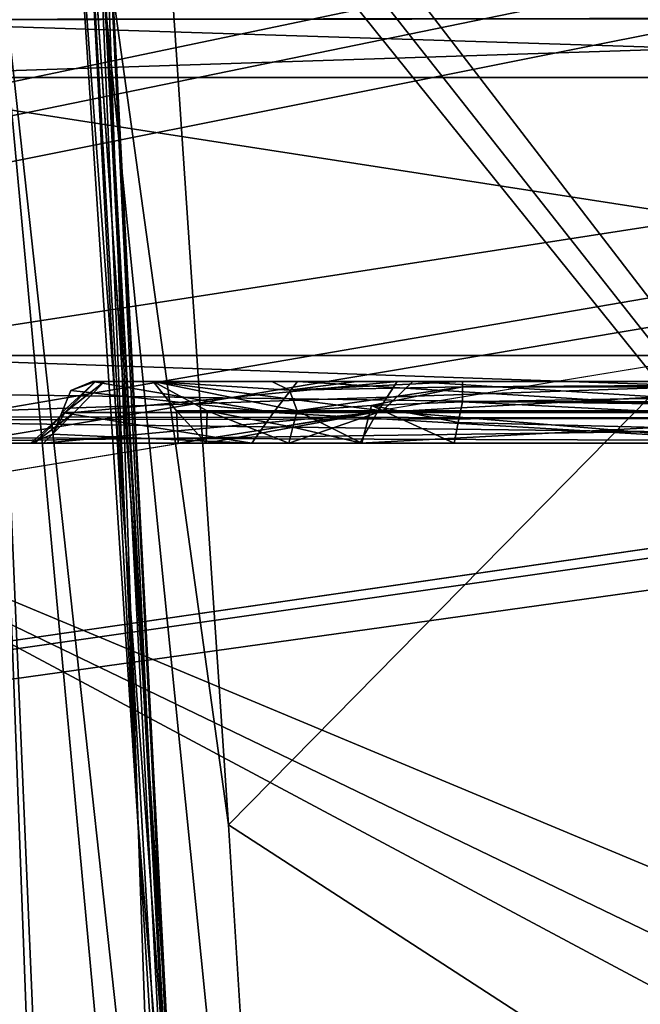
# Model space of a CAD drawing. Header units: inches. Extents: x -9.1 to 9.1, y -1.6 to 4.3.
# Tile 182 of 256: x -5.775 to -5.574, y -1.286 to -0.968. Entities that reach past the tile are written whole.
import ezdxf

# ---------------------------------------------------------------- set-up
doc = ezdxf.new("R2010")
doc.units = ezdxf.units.IN
doc.header["$LTSCALE"] = 81.481481
doc.header["$MEASUREMENT"] = 0
for name, color, linetype in [('126', 7, 'CONTINUOUS'), ('14103', 7, 'CONTINUOUS'), ('14104', 7, 'CONTINUOUS'), ('14105', 7, 'CONTINUOUS'), ('14106', 7, 'CONTINUOUS'), ('14107', 7, 'CONTINUOUS'), ('14108', 7, 'CONTINUOUS'), ('14109', 7, 'CONTINUOUS'), ('14110', 7, 'CONTINUOUS'), ('14113', 7, 'CONTINUOUS'), ('14114', 7, 'CONTINUOUS'), ('14115', 7, 'CONTINUOUS'), ('14116', 7, 'CONTINUOUS'), ('14131', 7, 'CONTINUOUS'), ('14132', 7, 'CONTINUOUS'), ('14133', 7, 'CONTINUOUS'), ('14134', 7, 'CONTINUOUS'), ('14135', 7, 'CONTINUOUS'), ('14136', 7, 'CONTINUOUS'), ('14137', 7, 'CONTINUOUS'), ('14138', 7, 'CONTINUOUS'), ('14141', 7, 'CONTINUOUS'), ('14142', 7, 'CONTINUOUS'), ('14143', 7, 'CONTINUOUS'), ('14144', 7, 'CONTINUOUS'), ('167', 7, 'CONTINUOUS'), ('173', 7, 'CONTINUOUS'), ('1751', 7, 'CONTINUOUS'), ('1752', 7, 'CONTINUOUS'), ('1770', 7, 'CONTINUOUS'), ('1773', 7, 'CONTINUOUS'), ('1783', 7, 'CONTINUOUS'), ('2535', 7, 'CONTINUOUS'), ('2536', 7, 'CONTINUOUS'), ('2545', 7, 'CONTINUOUS'), ('2548', 7, 'CONTINUOUS'), ('2556', 7, 'CONTINUOUS'), ('395', 7, 'CONTINUOUS'), ('5076', 7, 'CONTINUOUS'), ('5087', 7, 'CONTINUOUS'), ('78', 7, 'CONTINUOUS'), ('93', 7, 'CONTINUOUS')]:
    doc.layers.add(name, color=color, linetype=linetype)

msp = doc.modelspace()

# ---------------------------------------------------------------- linework, layer by layer
at = {"layer": '126', "linetype": 'Continuous'}
for points in [[(-5.13698, -1.42314, 4.05518), (-5.12031, -1.105, 4.05518), (-5.89919, -1.105, 4.05518), (-5.13698, -1.42314, 4.05518)], [(-5.1556, -1.46352, 4.05518), (-5.13698, -1.42314, 4.05518), (-5.89919, -1.105, 4.05518), (-5.1556, -1.46352, 4.05518)], [(-5.1969, -1.48, 4.05518), (-5.1556, -1.46352, 4.05518), (-5.89919, -1.105, 4.05518), (-5.1969, -1.48, 4.05518)], [(-5.83209, -1.48, 4.05518), (-5.1969, -1.48, 4.05518), (-5.89919, -1.105, 4.05518), (-5.83209, -1.48, 4.05518)]]:
    msp.add_3dface(points, dxfattribs=at)
at = {"layer": '14103', "linetype": 'Continuous'}
for points in [[(-5.7139, -1.09448, 1.73479), (-5.68478, -1.09448, 1.67452), (-5.73137, -1.085, 1.83503), (-5.7139, -1.09448, 1.73479)], [(-5.73137, -1.085, 1.83503), (-5.68478, -1.09448, 1.67452), (-5.68734, -1.08775, 1.67276), (-5.73137, -1.085, 1.83503)], [(-5.72391, -1.09448, 1.80097), (-5.7139, -1.09448, 1.73479), (-5.73137, -1.085, 1.83503), (-5.72391, -1.09448, 1.80097)], [(-5.65717, -1.09448, 1.96045), (-5.72391, -1.09448, 1.80097), (-5.73137, -1.085, 1.83503), (-5.65717, -1.09448, 1.96045)], [(-5.64738, -1.085, 1.98252), (-5.65717, -1.09448, 1.96045), (-5.73137, -1.085, 1.83503), (-5.64738, -1.085, 1.98252)], [(-5.69302, -1.085, 1.66888), (-5.73137, -1.085, 1.83503), (-5.68734, -1.08775, 1.67276), (-5.69302, -1.085, 1.66888)], [(-5.49674, -1.09448, 2.02486), (-5.65717, -1.09448, 1.96045), (-5.64738, -1.085, 1.98252), (-5.49674, -1.09448, 2.02486)], [(-5.48577, -1.085, 2.0344), (-5.49674, -1.09448, 2.02486), (-5.64738, -1.085, 1.98252), (-5.48577, -1.085, 2.0344)]]:
    msp.add_3dface(points, dxfattribs=at)
at = {"layer": '14104', "linetype": 'Continuous'}
for points in [[(-5.7139, -1.09448, 1.73479), (-5.72391, -1.09448, 1.80097), (-5.71421, -1.105, 1.73772), (-5.7139, -1.09448, 1.73479)], [(-5.72391, -1.09448, 1.80097), (-5.65717, -1.09448, 1.96045), (-5.72336, -1.105, 1.80097), (-5.72391, -1.09448, 1.80097)], [(-5.72391, -1.09448, 1.80097), (-5.72336, -1.105, 1.80097), (-5.71421, -1.105, 1.73772), (-5.72391, -1.09448, 1.80097)], [(-5.72336, -1.105, 1.80097), (-5.65717, -1.09448, 1.96045), (-5.71421, -1.105, 1.86423), (-5.72336, -1.105, 1.80097)], [(-5.68753, -1.105, 1.67964), (-5.7139, -1.09448, 1.73479), (-5.71421, -1.105, 1.73772), (-5.68753, -1.105, 1.67964)], [(-5.71421, -1.105, 1.86423), (-5.65717, -1.09448, 1.96045), (-5.68752, -1.105, 1.92231), (-5.71421, -1.105, 1.86423)], [(-5.68478, -1.09448, 1.67452), (-5.7139, -1.09448, 1.73479), (-5.68617, -1.09972, 1.67707), (-5.68478, -1.09448, 1.67452)], [(-5.68617, -1.09972, 1.67707), (-5.7139, -1.09448, 1.73479), (-5.68753, -1.105, 1.67964), (-5.68617, -1.09972, 1.67707)], [(-5.68752, -1.105, 1.92231), (-5.65717, -1.09448, 1.96045), (-5.53092, -1.105, 2.02214), (-5.68752, -1.105, 1.92231)], [(-5.65717, -1.09448, 1.96045), (-5.49674, -1.09448, 2.02486), (-5.53092, -1.105, 2.02214), (-5.65717, -1.09448, 1.96045)]]:
    msp.add_3dface(points, dxfattribs=at)
at = {"layer": '14105', "linetype": 'Continuous'}
for points in [[(-5.72336, -1.105, 1.80097), (-5.71421, -1.105, 1.86423), (-5.771, -1.105, 1.79903), (-5.72336, -1.105, 1.80097)], [(-5.76997, -1.105, 1.77539), (-5.72336, -1.105, 1.80097), (-5.771, -1.105, 1.79903), (-5.76997, -1.105, 1.77539)], [(-5.71421, -1.105, 1.86423), (-5.68752, -1.105, 1.92231), (-5.771, -1.105, 1.79903), (-5.71421, -1.105, 1.86423)], [(-5.771, -1.105, 1.79903), (-5.68752, -1.105, 1.92231), (-5.69946, -1.105, 1.98243), (-5.771, -1.105, 1.79903)], [(-5.76688, -1.105, 1.75194), (-5.72336, -1.105, 1.80097), (-5.76997, -1.105, 1.77539), (-5.76688, -1.105, 1.75194)], [(-5.71421, -1.105, 1.73772), (-5.72336, -1.105, 1.80097), (-5.76688, -1.105, 1.75194), (-5.71421, -1.105, 1.73772)], [(-5.66455, -1.105, 1.58375), (-5.71421, -1.105, 1.73772), (-5.76688, -1.105, 1.75194), (-5.66455, -1.105, 1.58375)], [(-5.68753, -1.105, 1.67964), (-5.71421, -1.105, 1.73772), (-5.66455, -1.105, 1.58375), (-5.68753, -1.105, 1.67964)], [(-5.68752, -1.105, 1.92231), (-5.53092, -1.105, 2.02214), (-5.69946, -1.105, 1.98243), (-5.68752, -1.105, 1.92231)], [(-5.69946, -1.105, 1.98243), (-5.53092, -1.105, 2.02214), (-5.52364, -1.105, 2.06892), (-5.69946, -1.105, 1.98243)], [(-5.68753, -1.105, 1.67964), (-5.66455, -1.105, 1.58375), (-5.66388, -1.105, 1.6574), (-5.68753, -1.105, 1.67964)], [(-5.47636, -1.105, 1.52913), (-5.30054, -1.105, 1.61563), (-5.66455, -1.105, 1.58375), (-5.47636, -1.105, 1.52913)], [(-5.66455, -1.105, 1.58375), (-5.30054, -1.105, 1.61563), (-5.36597, -1.105, 1.64948), (-5.66455, -1.105, 1.58375)], [(-5.66388, -1.105, 1.6574), (-5.66455, -1.105, 1.58375), (-5.63403, -1.105, 1.64948), (-5.66388, -1.105, 1.6574)], [(-5.63403, -1.105, 1.64948), (-5.66455, -1.105, 1.58375), (-5.36597, -1.105, 1.64948), (-5.63403, -1.105, 1.64948)]]:
    msp.add_3dface(points, dxfattribs=at)
at = {"layer": '14106', "linetype": 'Continuous'}
for points in [[(-5.76997, -1.105, 1.77539), (-5.771, -1.105, 1.79903), (-5.76001, -1.095, 1.77626), (-5.76997, -1.105, 1.77539)], [(-5.76001, -1.095, 1.77626), (-5.771, -1.105, 1.79903), (-5.76393, -1.10207, 1.79903), (-5.76001, -1.095, 1.77626)], [(-5.76688, -1.105, 1.75194), (-5.76997, -1.105, 1.77539), (-5.75703, -1.095, 1.75368), (-5.76688, -1.105, 1.75194)], [(-5.75703, -1.095, 1.75368), (-5.76997, -1.105, 1.77539), (-5.76001, -1.095, 1.77626), (-5.75703, -1.095, 1.75368)], [(-5.66455, -1.105, 1.58375), (-5.76688, -1.105, 1.75194), (-5.65887, -1.095, 1.59195), (-5.66455, -1.105, 1.58375)], [(-5.65887, -1.095, 1.59195), (-5.76688, -1.105, 1.75194), (-5.75703, -1.095, 1.75368), (-5.65887, -1.095, 1.59195)], [(-5.761, -1.095, 1.79903), (-5.76001, -1.095, 1.77626), (-5.76393, -1.10207, 1.79903), (-5.761, -1.095, 1.79903)], [(-5.47636, -1.105, 1.52913), (-5.66455, -1.105, 1.58375), (-5.47724, -1.095, 1.53902), (-5.47636, -1.105, 1.52913)], [(-5.47724, -1.095, 1.53902), (-5.66455, -1.105, 1.58375), (-5.65887, -1.095, 1.59195), (-5.47724, -1.095, 1.53902)]]:
    msp.add_3dface(points, dxfattribs=at)
at = {"layer": '14107', "linetype": 'Continuous'}
for points in [[(-5.69946, -1.105, 1.98243), (-5.761, -1.095, 1.79903), (-5.76393, -1.10207, 1.79903), (-5.69946, -1.105, 1.98243)], [(-5.761, -1.095, 1.79903), (-5.69946, -1.105, 1.98243), (-5.69243, -1.095, 1.97535), (-5.761, -1.095, 1.79903)], [(-5.69946, -1.105, 1.98243), (-5.52364, -1.105, 2.06892), (-5.69243, -1.095, 1.97535), (-5.69946, -1.105, 1.98243)], [(-5.69243, -1.095, 1.97535), (-5.52364, -1.105, 2.06892), (-5.52276, -1.095, 2.05903), (-5.69243, -1.095, 1.97535)], [(-5.771, -1.105, 1.79903), (-5.69946, -1.105, 1.98243), (-5.76393, -1.10207, 1.79903), (-5.771, -1.105, 1.79903)]]:
    msp.add_3dface(points, dxfattribs=at)
at = {"layer": '14108', "linetype": 'Continuous'}
for points in [[(-5.75807, -1.08793, 1.79903), (-5.69243, -1.095, 1.97535), (-5.751, -1.085, 1.79903), (-5.75807, -1.08793, 1.79903)], [(-5.751, -1.085, 1.79903), (-5.69243, -1.095, 1.97535), (-5.68473, -1.085, 1.9689), (-5.751, -1.085, 1.79903)], [(-5.69243, -1.095, 1.97535), (-5.52276, -1.095, 2.05903), (-5.68473, -1.085, 1.9689), (-5.69243, -1.095, 1.97535)], [(-5.68473, -1.085, 1.9689), (-5.52276, -1.095, 2.05903), (-5.52187, -1.085, 2.049), (-5.68473, -1.085, 1.9689)], [(-5.761, -1.095, 1.79903), (-5.69243, -1.095, 1.97535), (-5.75807, -1.08793, 1.79903), (-5.761, -1.095, 1.79903)]]:
    msp.add_3dface(points, dxfattribs=at)
at = {"layer": '14109', "linetype": 'Continuous'}
for points in [[(-5.76001, -1.095, 1.77626), (-5.761, -1.095, 1.79903), (-5.75004, -1.085, 1.77714), (-5.76001, -1.095, 1.77626)], [(-5.761, -1.095, 1.79903), (-5.75807, -1.08793, 1.79903), (-5.75004, -1.085, 1.77714), (-5.761, -1.095, 1.79903)], [(-5.75703, -1.095, 1.75368), (-5.76001, -1.095, 1.77626), (-5.74718, -1.085, 1.75541), (-5.75703, -1.095, 1.75368)], [(-5.74718, -1.085, 1.75541), (-5.76001, -1.095, 1.77626), (-5.75004, -1.085, 1.77714), (-5.74718, -1.085, 1.75541)], [(-5.75807, -1.08793, 1.79903), (-5.751, -1.085, 1.79903), (-5.75004, -1.085, 1.77714), (-5.75807, -1.08793, 1.79903)], [(-5.65887, -1.095, 1.59195), (-5.75703, -1.095, 1.75368), (-5.65242, -1.085, 1.59964), (-5.65887, -1.095, 1.59195)], [(-5.65242, -1.085, 1.59964), (-5.75703, -1.095, 1.75368), (-5.74718, -1.085, 1.75541), (-5.65242, -1.085, 1.59964)], [(-5.47724, -1.095, 1.53902), (-5.65887, -1.095, 1.59195), (-5.47813, -1.085, 1.54905), (-5.47724, -1.095, 1.53902)], [(-5.47813, -1.085, 1.54905), (-5.65887, -1.095, 1.59195), (-5.65242, -1.085, 1.59964), (-5.47813, -1.085, 1.54905)]]:
    msp.add_3dface(points, dxfattribs=at)
at = {"layer": '14110', "linetype": 'Continuous'}
for points in [[(-5.73137, -1.085, 1.83503), (-5.69302, -1.085, 1.66888), (-5.751, -1.085, 1.79903), (-5.73137, -1.085, 1.83503)], [(-5.73137, -1.085, 1.83503), (-5.751, -1.085, 1.79903), (-5.68473, -1.085, 1.9689), (-5.73137, -1.085, 1.83503)], [(-5.751, -1.085, 1.79903), (-5.69302, -1.085, 1.66888), (-5.75004, -1.085, 1.77714), (-5.751, -1.085, 1.79903)], [(-5.69302, -1.085, 1.66888), (-5.74718, -1.085, 1.75541), (-5.75004, -1.085, 1.77714), (-5.69302, -1.085, 1.66888)], [(-5.69302, -1.085, 1.66888), (-5.65242, -1.085, 1.59964), (-5.74718, -1.085, 1.75541), (-5.69302, -1.085, 1.66888)], [(-5.64738, -1.085, 1.98252), (-5.73137, -1.085, 1.83503), (-5.68473, -1.085, 1.9689), (-5.64738, -1.085, 1.98252)], [(-5.65242, -1.085, 1.59964), (-5.69302, -1.085, 1.66888), (-5.6655, -1.085, 1.64402), (-5.65242, -1.085, 1.59964)], [(-5.64738, -1.085, 1.98252), (-5.68473, -1.085, 1.9689), (-5.52187, -1.085, 2.049), (-5.64738, -1.085, 1.98252)], [(-5.63131, -1.085, 1.6352), (-5.65242, -1.085, 1.59964), (-5.6655, -1.085, 1.64402), (-5.63131, -1.085, 1.6352)], [(-5.31527, -1.085, 1.62915), (-5.47813, -1.085, 1.54905), (-5.65242, -1.085, 1.59964), (-5.31527, -1.085, 1.62915)], [(-5.31527, -1.085, 1.62915), (-5.65242, -1.085, 1.59964), (-5.63131, -1.085, 1.6352), (-5.31527, -1.085, 1.62915)], [(-5.48577, -1.085, 2.0344), (-5.64738, -1.085, 1.98252), (-5.52187, -1.085, 2.049), (-5.48577, -1.085, 2.0344)], [(-5.36869, -1.085, 1.6352), (-5.31527, -1.085, 1.62915), (-5.63131, -1.085, 1.6352), (-5.36869, -1.085, 1.6352)]]:
    msp.add_3dface(points, dxfattribs=at)
at = {"layer": '14113', "linetype": 'Continuous'}
for points in [[(-5.6327, -1.09828, 1.64703), (-5.36597, -1.105, 1.64948), (-5.63131, -1.09158, 1.64459), (-5.6327, -1.09828, 1.64703)], [(-5.36597, -1.105, 1.64948), (-5.36869, -1.09158, 1.64459), (-5.63131, -1.09158, 1.64459), (-5.36597, -1.105, 1.64948)], [(-5.63403, -1.105, 1.64948), (-5.36597, -1.105, 1.64948), (-5.6327, -1.09828, 1.64703), (-5.63403, -1.105, 1.64948)]]:
    msp.add_3dface(points, dxfattribs=at)
at = {"layer": '14114', "linetype": 'Continuous'}
for points in [[(-5.6327, -1.09828, 1.64703), (-5.63131, -1.09158, 1.64459), (-5.66078, -1.0928, 1.65253), (-5.6327, -1.09828, 1.64703)], [(-5.68478, -1.09448, 1.67452), (-5.68617, -1.09972, 1.67707), (-5.66388, -1.105, 1.6574), (-5.68478, -1.09448, 1.67452)], [(-5.68478, -1.09448, 1.67452), (-5.66388, -1.105, 1.6574), (-5.66078, -1.0928, 1.65253), (-5.68478, -1.09448, 1.67452)], [(-5.66388, -1.105, 1.6574), (-5.63403, -1.105, 1.64948), (-5.66078, -1.0928, 1.65253), (-5.66388, -1.105, 1.6574)], [(-5.63403, -1.105, 1.64948), (-5.6327, -1.09828, 1.64703), (-5.66078, -1.0928, 1.65253), (-5.63403, -1.105, 1.64948)], [(-5.68617, -1.09972, 1.67707), (-5.68753, -1.105, 1.67964), (-5.66388, -1.105, 1.6574), (-5.68617, -1.09972, 1.67707)]]:
    msp.add_3dface(points, dxfattribs=at)
at = {"layer": '14115', "linetype": 'Continuous'}
for points in [[(-5.69302, -1.085, 1.66888), (-5.68734, -1.08775, 1.67276), (-5.6655, -1.085, 1.64402), (-5.69302, -1.085, 1.66888)], [(-5.68734, -1.08775, 1.67276), (-5.63131, -1.085, 1.6352), (-5.6655, -1.085, 1.64402), (-5.68734, -1.08775, 1.67276)], [(-5.63131, -1.085, 1.6352), (-5.68734, -1.08775, 1.67276), (-5.63131, -1.08677, 1.64088), (-5.63131, -1.085, 1.6352)], [(-5.68734, -1.08775, 1.67276), (-5.68478, -1.09448, 1.67452), (-5.63131, -1.08677, 1.64088), (-5.68734, -1.08775, 1.67276)], [(-5.68478, -1.09448, 1.67452), (-5.66078, -1.0928, 1.65253), (-5.63131, -1.08677, 1.64088), (-5.68478, -1.09448, 1.67452)], [(-5.66078, -1.0928, 1.65253), (-5.63131, -1.09158, 1.64459), (-5.63131, -1.08677, 1.64088), (-5.66078, -1.0928, 1.65253)]]:
    msp.add_3dface(points, dxfattribs=at)
at = {"layer": '14116', "linetype": 'Continuous'}
for points in [[(-5.36869, -1.085, 1.6352), (-5.63131, -1.085, 1.6352), (-5.63131, -1.08677, 1.64088), (-5.36869, -1.085, 1.6352)], [(-5.36869, -1.08685, 1.641), (-5.36869, -1.085, 1.6352), (-5.63131, -1.08677, 1.64088), (-5.36869, -1.08685, 1.641)], [(-5.63131, -1.09158, 1.64459), (-5.36869, -1.08685, 1.641), (-5.63131, -1.08677, 1.64088), (-5.63131, -1.09158, 1.64459)], [(-5.36869, -1.09158, 1.64459), (-5.36869, -1.08685, 1.641), (-5.63131, -1.09158, 1.64459), (-5.36869, -1.09158, 1.64459)]]:
    msp.add_3dface(points, dxfattribs=at)
at = {"layer": '14131', "linetype": 'Continuous'}
for points in [[(-5.7139, -1.09448, -1.86521), (-5.68478, -1.09448, -1.92548), (-5.73137, -1.085, -1.76497), (-5.7139, -1.09448, -1.86521)], [(-5.73137, -1.085, -1.76497), (-5.68478, -1.09448, -1.92548), (-5.68734, -1.08775, -1.92724), (-5.73137, -1.085, -1.76497)], [(-5.72391, -1.09448, -1.79903), (-5.7139, -1.09448, -1.86521), (-5.73137, -1.085, -1.76497), (-5.72391, -1.09448, -1.79903)], [(-5.65717, -1.09448, -1.63955), (-5.72391, -1.09448, -1.79903), (-5.73137, -1.085, -1.76497), (-5.65717, -1.09448, -1.63955)], [(-5.64738, -1.085, -1.61748), (-5.65717, -1.09448, -1.63955), (-5.73137, -1.085, -1.76497), (-5.64738, -1.085, -1.61748)], [(-5.69302, -1.085, -1.93112), (-5.73137, -1.085, -1.76497), (-5.68734, -1.08775, -1.92724), (-5.69302, -1.085, -1.93112)], [(-5.49674, -1.09448, -1.57514), (-5.65717, -1.09448, -1.63955), (-5.64738, -1.085, -1.61748), (-5.49674, -1.09448, -1.57514)], [(-5.48577, -1.085, -1.5656), (-5.49674, -1.09448, -1.57514), (-5.64738, -1.085, -1.61748), (-5.48577, -1.085, -1.5656)]]:
    msp.add_3dface(points, dxfattribs=at)
at = {"layer": '14132', "linetype": 'Continuous'}
for points in [[(-5.7139, -1.09448, -1.86521), (-5.72391, -1.09448, -1.79903), (-5.71421, -1.105, -1.86228), (-5.7139, -1.09448, -1.86521)], [(-5.72391, -1.09448, -1.79903), (-5.65717, -1.09448, -1.63955), (-5.72336, -1.105, -1.79903), (-5.72391, -1.09448, -1.79903)], [(-5.72391, -1.09448, -1.79903), (-5.72336, -1.105, -1.79903), (-5.71421, -1.105, -1.86228), (-5.72391, -1.09448, -1.79903)], [(-5.72336, -1.105, -1.79903), (-5.65717, -1.09448, -1.63955), (-5.71421, -1.105, -1.73577), (-5.72336, -1.105, -1.79903)], [(-5.68753, -1.105, -1.92036), (-5.7139, -1.09448, -1.86521), (-5.71421, -1.105, -1.86228), (-5.68753, -1.105, -1.92036)], [(-5.71421, -1.105, -1.73577), (-5.65717, -1.09448, -1.63955), (-5.68752, -1.105, -1.67769), (-5.71421, -1.105, -1.73577)], [(-5.68478, -1.09448, -1.92548), (-5.7139, -1.09448, -1.86521), (-5.68617, -1.09972, -1.92293), (-5.68478, -1.09448, -1.92548)], [(-5.68617, -1.09972, -1.92293), (-5.7139, -1.09448, -1.86521), (-5.68753, -1.105, -1.92036), (-5.68617, -1.09972, -1.92293)], [(-5.68752, -1.105, -1.67769), (-5.65717, -1.09448, -1.63955), (-5.53092, -1.105, -1.57786), (-5.68752, -1.105, -1.67769)], [(-5.65717, -1.09448, -1.63955), (-5.49674, -1.09448, -1.57514), (-5.53092, -1.105, -1.57786), (-5.65717, -1.09448, -1.63955)]]:
    msp.add_3dface(points, dxfattribs=at)
at = {"layer": '14133', "linetype": 'Continuous'}
for points in [[(-5.72336, -1.105, -1.79903), (-5.71421, -1.105, -1.73577), (-5.771, -1.105, -1.79903), (-5.72336, -1.105, -1.79903)], [(-5.76997, -1.105, -1.82266), (-5.72336, -1.105, -1.79903), (-5.771, -1.105, -1.79903), (-5.76997, -1.105, -1.82266)], [(-5.71421, -1.105, -1.73577), (-5.68752, -1.105, -1.67769), (-5.771, -1.105, -1.79903), (-5.71421, -1.105, -1.73577)], [(-5.771, -1.105, -1.79903), (-5.68752, -1.105, -1.67769), (-5.69946, -1.105, -1.61563), (-5.771, -1.105, -1.79903)], [(-5.76688, -1.105, -1.84611), (-5.72336, -1.105, -1.79903), (-5.76997, -1.105, -1.82266), (-5.76688, -1.105, -1.84611)], [(-5.71421, -1.105, -1.86228), (-5.72336, -1.105, -1.79903), (-5.76688, -1.105, -1.84611), (-5.71421, -1.105, -1.86228)], [(-5.66455, -1.105, -2.0143), (-5.71421, -1.105, -1.86228), (-5.76688, -1.105, -1.84611), (-5.66455, -1.105, -2.0143)], [(-5.68753, -1.105, -1.92036), (-5.71421, -1.105, -1.86228), (-5.66455, -1.105, -2.0143), (-5.68753, -1.105, -1.92036)], [(-5.68752, -1.105, -1.67769), (-5.53092, -1.105, -1.57786), (-5.69946, -1.105, -1.61563), (-5.68752, -1.105, -1.67769)], [(-5.69946, -1.105, -1.61563), (-5.53092, -1.105, -1.57786), (-5.52364, -1.105, -1.52913), (-5.69946, -1.105, -1.61563)], [(-5.68753, -1.105, -1.92036), (-5.66455, -1.105, -2.0143), (-5.66388, -1.105, -1.9426), (-5.68753, -1.105, -1.92036)], [(-5.47636, -1.105, -2.06892), (-5.30054, -1.105, -1.98243), (-5.66455, -1.105, -2.0143), (-5.47636, -1.105, -2.06892)], [(-5.66455, -1.105, -2.0143), (-5.30054, -1.105, -1.98243), (-5.36597, -1.105, -1.95052), (-5.66455, -1.105, -2.0143)], [(-5.66388, -1.105, -1.9426), (-5.66455, -1.105, -2.0143), (-5.63403, -1.105, -1.95052), (-5.66388, -1.105, -1.9426)], [(-5.63403, -1.105, -1.95052), (-5.66455, -1.105, -2.0143), (-5.36597, -1.105, -1.95052), (-5.63403, -1.105, -1.95052)]]:
    msp.add_3dface(points, dxfattribs=at)
at = {"layer": '14134', "linetype": 'Continuous'}
for points in [[(-5.76997, -1.105, -1.82266), (-5.771, -1.105, -1.79903), (-5.76001, -1.095, -1.82179), (-5.76997, -1.105, -1.82266)], [(-5.76001, -1.095, -1.82179), (-5.771, -1.105, -1.79903), (-5.76393, -1.10207, -1.79903), (-5.76001, -1.095, -1.82179)], [(-5.76688, -1.105, -1.84611), (-5.76997, -1.105, -1.82266), (-5.75703, -1.095, -1.84438), (-5.76688, -1.105, -1.84611)], [(-5.75703, -1.095, -1.84438), (-5.76997, -1.105, -1.82266), (-5.76001, -1.095, -1.82179), (-5.75703, -1.095, -1.84438)], [(-5.66455, -1.105, -2.0143), (-5.76688, -1.105, -1.84611), (-5.65887, -1.095, -2.0061), (-5.66455, -1.105, -2.0143)], [(-5.65887, -1.095, -2.0061), (-5.76688, -1.105, -1.84611), (-5.75703, -1.095, -1.84438), (-5.65887, -1.095, -2.0061)], [(-5.761, -1.095, -1.79903), (-5.76001, -1.095, -1.82179), (-5.76393, -1.10207, -1.79903), (-5.761, -1.095, -1.79903)], [(-5.47636, -1.105, -2.06892), (-5.66455, -1.105, -2.0143), (-5.47724, -1.095, -2.05903), (-5.47636, -1.105, -2.06892)], [(-5.47724, -1.095, -2.05903), (-5.66455, -1.105, -2.0143), (-5.65887, -1.095, -2.0061), (-5.47724, -1.095, -2.05903)]]:
    msp.add_3dface(points, dxfattribs=at)
at = {"layer": '14135', "linetype": 'Continuous'}
for points in [[(-5.69946, -1.105, -1.61563), (-5.761, -1.095, -1.79903), (-5.76393, -1.10207, -1.79903), (-5.69946, -1.105, -1.61563)], [(-5.761, -1.095, -1.79903), (-5.69946, -1.105, -1.61563), (-5.69243, -1.095, -1.6227), (-5.761, -1.095, -1.79903)], [(-5.69946, -1.105, -1.61563), (-5.52364, -1.105, -1.52913), (-5.69243, -1.095, -1.6227), (-5.69946, -1.105, -1.61563)], [(-5.69243, -1.095, -1.6227), (-5.52364, -1.105, -1.52913), (-5.52276, -1.095, -1.53902), (-5.69243, -1.095, -1.6227)], [(-5.771, -1.105, -1.79903), (-5.69946, -1.105, -1.61563), (-5.76393, -1.10207, -1.79903), (-5.771, -1.105, -1.79903)]]:
    msp.add_3dface(points, dxfattribs=at)
at = {"layer": '14136', "linetype": 'Continuous'}
for points in [[(-5.75807, -1.08793, -1.79903), (-5.69243, -1.095, -1.6227), (-5.751, -1.085, -1.79903), (-5.75807, -1.08793, -1.79903)], [(-5.751, -1.085, -1.79903), (-5.69243, -1.095, -1.6227), (-5.68473, -1.085, -1.62915), (-5.751, -1.085, -1.79903)], [(-5.69243, -1.095, -1.6227), (-5.52276, -1.095, -1.53902), (-5.68473, -1.085, -1.62915), (-5.69243, -1.095, -1.6227)], [(-5.68473, -1.085, -1.62915), (-5.52276, -1.095, -1.53902), (-5.52187, -1.085, -1.54905), (-5.68473, -1.085, -1.62915)], [(-5.761, -1.095, -1.79903), (-5.69243, -1.095, -1.6227), (-5.75807, -1.08793, -1.79903), (-5.761, -1.095, -1.79903)]]:
    msp.add_3dface(points, dxfattribs=at)
at = {"layer": '14137', "linetype": 'Continuous'}
for points in [[(-5.76001, -1.095, -1.82179), (-5.761, -1.095, -1.79903), (-5.75004, -1.085, -1.82091), (-5.76001, -1.095, -1.82179)], [(-5.761, -1.095, -1.79903), (-5.75807, -1.08793, -1.79903), (-5.75004, -1.085, -1.82091), (-5.761, -1.095, -1.79903)], [(-5.75703, -1.095, -1.84438), (-5.76001, -1.095, -1.82179), (-5.74718, -1.085, -1.84264), (-5.75703, -1.095, -1.84438)], [(-5.74718, -1.085, -1.84264), (-5.76001, -1.095, -1.82179), (-5.75004, -1.085, -1.82091), (-5.74718, -1.085, -1.84264)], [(-5.75807, -1.08793, -1.79903), (-5.751, -1.085, -1.79903), (-5.75004, -1.085, -1.82091), (-5.75807, -1.08793, -1.79903)], [(-5.65887, -1.095, -2.0061), (-5.75703, -1.095, -1.84438), (-5.65242, -1.085, -1.99841), (-5.65887, -1.095, -2.0061)], [(-5.65242, -1.085, -1.99841), (-5.75703, -1.095, -1.84438), (-5.74718, -1.085, -1.84264), (-5.65242, -1.085, -1.99841)], [(-5.47724, -1.095, -2.05903), (-5.65887, -1.095, -2.0061), (-5.47813, -1.085, -2.049), (-5.47724, -1.095, -2.05903)], [(-5.47813, -1.085, -2.049), (-5.65887, -1.095, -2.0061), (-5.65242, -1.085, -1.99841), (-5.47813, -1.085, -2.049)]]:
    msp.add_3dface(points, dxfattribs=at)
at = {"layer": '14138', "linetype": 'Continuous'}
for points in [[(-5.73137, -1.085, -1.76497), (-5.69302, -1.085, -1.93112), (-5.751, -1.085, -1.79903), (-5.73137, -1.085, -1.76497)], [(-5.73137, -1.085, -1.76497), (-5.751, -1.085, -1.79903), (-5.68473, -1.085, -1.62915), (-5.73137, -1.085, -1.76497)], [(-5.751, -1.085, -1.79903), (-5.69302, -1.085, -1.93112), (-5.75004, -1.085, -1.82091), (-5.751, -1.085, -1.79903)], [(-5.69302, -1.085, -1.93112), (-5.74718, -1.085, -1.84264), (-5.75004, -1.085, -1.82091), (-5.69302, -1.085, -1.93112)], [(-5.69302, -1.085, -1.93112), (-5.65242, -1.085, -1.99841), (-5.74718, -1.085, -1.84264), (-5.69302, -1.085, -1.93112)], [(-5.64738, -1.085, -1.61748), (-5.73137, -1.085, -1.76497), (-5.68473, -1.085, -1.62915), (-5.64738, -1.085, -1.61748)], [(-5.65242, -1.085, -1.99841), (-5.69302, -1.085, -1.93112), (-5.6655, -1.085, -1.95598), (-5.65242, -1.085, -1.99841)], [(-5.64738, -1.085, -1.61748), (-5.68473, -1.085, -1.62915), (-5.52187, -1.085, -1.54905), (-5.64738, -1.085, -1.61748)], [(-5.63131, -1.085, -1.9648), (-5.65242, -1.085, -1.99841), (-5.6655, -1.085, -1.95598), (-5.63131, -1.085, -1.9648)], [(-5.31527, -1.085, -1.9689), (-5.47813, -1.085, -2.049), (-5.65242, -1.085, -1.99841), (-5.31527, -1.085, -1.9689)], [(-5.31527, -1.085, -1.9689), (-5.65242, -1.085, -1.99841), (-5.63131, -1.085, -1.9648), (-5.31527, -1.085, -1.9689)], [(-5.48577, -1.085, -1.5656), (-5.64738, -1.085, -1.61748), (-5.52187, -1.085, -1.54905), (-5.48577, -1.085, -1.5656)], [(-5.36869, -1.085, -1.9648), (-5.31527, -1.085, -1.9689), (-5.63131, -1.085, -1.9648), (-5.36869, -1.085, -1.9648)]]:
    msp.add_3dface(points, dxfattribs=at)
at = {"layer": '14141', "linetype": 'Continuous'}
for points in [[(-5.6327, -1.09828, -1.95297), (-5.36597, -1.105, -1.95052), (-5.63131, -1.09158, -1.95541), (-5.6327, -1.09828, -1.95297)], [(-5.36597, -1.105, -1.95052), (-5.36869, -1.09158, -1.95541), (-5.63131, -1.09158, -1.95541), (-5.36597, -1.105, -1.95052)], [(-5.63403, -1.105, -1.95052), (-5.36597, -1.105, -1.95052), (-5.6327, -1.09828, -1.95297), (-5.63403, -1.105, -1.95052)]]:
    msp.add_3dface(points, dxfattribs=at)
at = {"layer": '14142', "linetype": 'Continuous'}
for points in [[(-5.6327, -1.09828, -1.95297), (-5.63131, -1.09158, -1.95541), (-5.66078, -1.0928, -1.94747), (-5.6327, -1.09828, -1.95297)], [(-5.68478, -1.09448, -1.92548), (-5.68617, -1.09972, -1.92293), (-5.66388, -1.105, -1.9426), (-5.68478, -1.09448, -1.92548)], [(-5.68478, -1.09448, -1.92548), (-5.66388, -1.105, -1.9426), (-5.66078, -1.0928, -1.94747), (-5.68478, -1.09448, -1.92548)], [(-5.66388, -1.105, -1.9426), (-5.63403, -1.105, -1.95052), (-5.66078, -1.0928, -1.94747), (-5.66388, -1.105, -1.9426)], [(-5.63403, -1.105, -1.95052), (-5.6327, -1.09828, -1.95297), (-5.66078, -1.0928, -1.94747), (-5.63403, -1.105, -1.95052)], [(-5.68617, -1.09972, -1.92293), (-5.68753, -1.105, -1.92036), (-5.66388, -1.105, -1.9426), (-5.68617, -1.09972, -1.92293)]]:
    msp.add_3dface(points, dxfattribs=at)
at = {"layer": '14143', "linetype": 'Continuous'}
for points in [[(-5.69302, -1.085, -1.93112), (-5.68734, -1.08775, -1.92724), (-5.6655, -1.085, -1.95598), (-5.69302, -1.085, -1.93112)], [(-5.68734, -1.08775, -1.92724), (-5.63131, -1.085, -1.9648), (-5.6655, -1.085, -1.95598), (-5.68734, -1.08775, -1.92724)], [(-5.63131, -1.085, -1.9648), (-5.68734, -1.08775, -1.92724), (-5.63131, -1.08677, -1.95912), (-5.63131, -1.085, -1.9648)], [(-5.68734, -1.08775, -1.92724), (-5.68478, -1.09448, -1.92548), (-5.63131, -1.08677, -1.95912), (-5.68734, -1.08775, -1.92724)], [(-5.68478, -1.09448, -1.92548), (-5.66078, -1.0928, -1.94747), (-5.63131, -1.08677, -1.95912), (-5.68478, -1.09448, -1.92548)], [(-5.66078, -1.0928, -1.94747), (-5.63131, -1.09158, -1.95541), (-5.63131, -1.08677, -1.95912), (-5.66078, -1.0928, -1.94747)]]:
    msp.add_3dface(points, dxfattribs=at)
at = {"layer": '14144', "linetype": 'Continuous'}
for points in [[(-5.36869, -1.085, -1.9648), (-5.63131, -1.085, -1.9648), (-5.63131, -1.08677, -1.95912), (-5.36869, -1.085, -1.9648)], [(-5.36869, -1.08685, -1.959), (-5.36869, -1.085, -1.9648), (-5.63131, -1.08677, -1.95912), (-5.36869, -1.08685, -1.959)], [(-5.63131, -1.09158, -1.95541), (-5.36869, -1.08685, -1.959), (-5.63131, -1.08677, -1.95912), (-5.63131, -1.09158, -1.95541)], [(-5.36869, -1.09158, -1.95541), (-5.36869, -1.08685, -1.959), (-5.63131, -1.09158, -1.95541), (-5.36869, -1.09158, -1.95541)]]:
    msp.add_3dface(points, dxfattribs=at)
at = {"layer": '167', "linetype": 'Continuous'}
for points in [[(-5.89919, -1.105, 4.05518), (-5.12031, -1.105, 4.05518), (-5.89919, -1.105, 3.7469), (-5.89919, -1.105, 4.05518)], [(-5.89919, -1.105, 3.7469), (-5.12031, -1.105, 4.05518), (-5.88543, -1.105, 3.6997), (-5.89919, -1.105, 3.7469)], [(-5.88543, -1.105, 3.6997), (-5.12031, -1.105, 4.05518), (-5.86716, -1.105, 3.67513), (-5.88543, -1.105, 3.6997)], [(-5.86716, -1.105, 3.67513), (-5.12031, -1.105, 4.05518), (-5.84226, -1.105, 3.65059), (-5.86716, -1.105, 3.67513)], [(-5.12031, -1.105, 4.05518), (-5.84181, -1.105, 3.50599), (-5.84226, -1.105, 3.65059), (-5.12031, -1.105, 4.05518)], [(-5.84181, -1.105, 3.50599), (-5.12031, -1.105, 4.05518), (-5.26648, -1.105, 3.65059), (-5.84181, -1.105, 3.50599)], [(-5.265, -1.105, 3.50597), (-5.84181, -1.105, 3.50599), (-5.27037, -1.105, 3.57837), (-5.265, -1.105, 3.50597)], [(-5.27037, -1.105, 3.57837), (-5.84181, -1.105, 3.50599), (-5.26648, -1.105, 3.65059), (-5.27037, -1.105, 3.57837)]]:
    msp.add_3dface(points, dxfattribs=at)
at = {"layer": '173', "linetype": 'Continuous'}
for points in [[(-5.12031, -1.105, -4.04245), (-5.89919, -1.105, -4.04245), (-5.12031, -1.105, -3.80209), (-5.12031, -1.105, -4.04245)], [(-5.12031, -1.105, -3.80209), (-5.89919, -1.105, -4.04245), (-5.12497, -1.105, -3.78104), (-5.12031, -1.105, -3.80209)], [(-5.13807, -1.105, -3.7639), (-5.89919, -1.105, -4.04245), (-5.16139, -1.105, -3.74099), (-5.13807, -1.105, -3.7639)], [(-5.89919, -1.105, -4.04245), (-5.13807, -1.105, -3.7639), (-5.12497, -1.105, -3.78104), (-5.89919, -1.105, -4.04245)], [(-5.89919, -1.105, -4.04245), (-5.18096, -1.105, -3.7148), (-5.16139, -1.105, -3.74099), (-5.89919, -1.105, -4.04245)], [(-5.18096, -1.105, -3.7148), (-5.89919, -1.105, -4.04245), (-5.21632, -1.105, -3.68066), (-5.18096, -1.105, -3.7148)], [(-5.21632, -1.105, -3.68066), (-5.89919, -1.105, -4.04245), (-5.2273, -1.105, -3.67366), (-5.21632, -1.105, -3.68066)], [(-5.2273, -1.105, -3.67366), (-5.89919, -1.105, -4.04245), (-5.26648, -1.105, -3.65059), (-5.2273, -1.105, -3.67366)], [(-5.26648, -1.105, -3.65059), (-5.89919, -1.105, -4.04245), (-5.27037, -1.105, -3.57837), (-5.26648, -1.105, -3.65059)], [(-5.27037, -1.105, -3.57837), (-5.89919, -1.105, -4.04245), (-5.84226, -1.105, -3.65059), (-5.27037, -1.105, -3.57837)], [(-5.2651, -1.105, -3.50597), (-5.27037, -1.105, -3.57837), (-5.84226, -1.105, -3.65059), (-5.2651, -1.105, -3.50597)], [(-5.84226, -1.105, -3.50597), (-5.2651, -1.105, -3.50597), (-5.84226, -1.105, -3.65059), (-5.84226, -1.105, -3.50597)]]:
    msp.add_3dface(points, dxfattribs=at)
at = {"layer": '1751', "linetype": 'Continuous'}
for points in [[(-5.2651, -1.07657, 3.47601), (-5.84077, -1.07657, 3.47601), (-5.84077, -1.09648, 3.48502), (-5.2651, -1.07657, 3.47601)], [(-5.2651, -1.09705, 3.48563), (-5.2651, -1.07657, 3.47601), (-5.84077, -1.09648, 3.48502), (-5.2651, -1.09705, 3.48563)], [(-5.84181, -1.105, 3.50599), (-5.2651, -1.09705, 3.48563), (-5.84077, -1.09648, 3.48502), (-5.84181, -1.105, 3.50599)], [(-5.265, -1.105, 3.50597), (-5.2651, -1.09705, 3.48563), (-5.84181, -1.105, 3.50599), (-5.265, -1.105, 3.50597)]]:
    msp.add_3dface(points, dxfattribs=at)
at = {"layer": '1752', "linetype": 'Continuous'}
for points in [[(-5.25904, -0.98664, 3.4713), (-5.84548, -0.98664, 3.4713), (-5.2651, -1.07657, 3.47601), (-5.25904, -0.98664, 3.4713)], [(-5.84548, -0.98664, 3.4713), (-5.84077, -1.07657, 3.47601), (-5.2651, -1.07657, 3.47601), (-5.84548, -0.98664, 3.4713)]]:
    msp.add_3dface(points, dxfattribs=at)
at = {"layer": '1770', "linetype": 'Continuous'}
for points in [[(-5.1258, -0.63817, 4.47526), (-5.17481, -1.57343, 4.42625), (-5.8937, -0.63817, 4.47526), (-5.1258, -0.63817, 4.47526)], [(-5.8937, -0.63817, 4.47526), (-5.17481, -1.57343, 4.42625), (-5.75135, -0.84229, 4.46456), (-5.8937, -0.63817, 4.47526)], [(-5.17481, -1.57343, 4.42625), (-5.73028, -0.88348, 4.46241), (-5.75135, -0.84229, 4.46456), (-5.17481, -1.57343, 4.42625)], [(-5.17481, -1.57343, 4.42625), (-5.70704, -1.22837, 4.44433), (-5.73028, -0.88348, 4.46241), (-5.17481, -1.57343, 4.42625)], [(-5.17481, -1.57343, 4.42625), (-5.6855, -1.57343, 4.42625), (-5.70704, -1.22837, 4.44433), (-5.17481, -1.57343, 4.42625)]]:
    msp.add_3dface(points, dxfattribs=at)
at = {"layer": '1773', "linetype": 'Continuous'}
for points in [[(-5.73652, -1.2256, 4.40826), (-5.759, -0.88343, 4.42388), (-5.75478, -0.88448, 4.44958), (-5.73652, -1.2256, 4.40826)], [(-5.73028, -0.88348, 4.46241), (-5.70704, -1.22837, 4.44433), (-5.75478, -0.88448, 4.44958), (-5.73028, -0.88348, 4.46241)], [(-5.71516, -1.57343, 4.39211), (-5.73652, -1.2256, 4.40826), (-5.75478, -0.88448, 4.44958), (-5.71516, -1.57343, 4.39211)], [(-5.70813, -1.57262, 4.41603), (-5.71516, -1.57343, 4.39211), (-5.75478, -0.88448, 4.44958), (-5.70813, -1.57262, 4.41603)], [(-5.6855, -1.57343, 4.42625), (-5.70813, -1.57262, 4.41603), (-5.75478, -0.88448, 4.44958), (-5.6855, -1.57343, 4.42625)], [(-5.70704, -1.22837, 4.44433), (-5.6855, -1.57343, 4.42625), (-5.75478, -0.88448, 4.44958), (-5.70704, -1.22837, 4.44433)]]:
    msp.add_3dface(points, dxfattribs=at)
at = {"layer": '1783', "linetype": 'Continuous'}
for points in [[(-5.76428, -1.50843, 4.19315), (-5.77822, -1.46922, 4.17752), (-5.78784, -0.88343, 4.21696), (-5.76428, -1.50843, 4.19315)], [(-5.76428, -1.50843, 4.19315), (-5.78784, -0.88343, 4.21696), (-5.75829, -1.57343, 4.19606), (-5.76428, -1.50843, 4.19315)], [(-5.78784, -0.88343, 4.21696), (-5.74851, -0.88343, 4.352), (-5.72407, -1.57343, 4.27072), (-5.78784, -0.88343, 4.21696)], [(-5.75829, -1.57343, 4.19606), (-5.78784, -0.88343, 4.21696), (-5.72407, -1.57343, 4.27072), (-5.75829, -1.57343, 4.19606)], [(-5.759, -0.88343, 4.42388), (-5.73652, -1.2256, 4.40826), (-5.75115, -0.88343, 4.38832), (-5.759, -0.88343, 4.42388)], [(-5.71305, -1.57343, 4.3721), (-5.71235, -1.57343, 4.352), (-5.75115, -0.88343, 4.38832), (-5.71305, -1.57343, 4.3721)], [(-5.75115, -0.88343, 4.38832), (-5.71235, -1.57343, 4.352), (-5.74851, -0.88343, 4.352), (-5.75115, -0.88343, 4.38832)], [(-5.71516, -1.57343, 4.39211), (-5.71305, -1.57343, 4.3721), (-5.75115, -0.88343, 4.38832), (-5.71516, -1.57343, 4.39211)], [(-5.73652, -1.2256, 4.40826), (-5.71516, -1.57343, 4.39211), (-5.75115, -0.88343, 4.38832), (-5.73652, -1.2256, 4.40826)], [(-5.74851, -0.88343, 4.352), (-5.71235, -1.57343, 4.352), (-5.72407, -1.57343, 4.27072), (-5.74851, -0.88343, 4.352)]]:
    msp.add_3dface(points, dxfattribs=at)
at = {"layer": '2535', "linetype": 'Continuous'}
for points in [[(-5.84077, -1.07657, -3.47601), (-5.2651, -1.09647, -3.48502), (-5.85699, -1.0882, -3.47903), (-5.84077, -1.07657, -3.47601)], [(-5.2651, -1.07657, -3.47601), (-5.2651, -1.09647, -3.48502), (-5.84077, -1.07657, -3.47601), (-5.2651, -1.07657, -3.47601)], [(-5.85699, -1.0882, -3.47903), (-5.2651, -1.09647, -3.48502), (-5.8713, -1.0975, -3.48613), (-5.85699, -1.0882, -3.47903)], [(-5.2651, -1.09647, -3.48502), (-5.2651, -1.105, -3.50597), (-5.8713, -1.0975, -3.48613), (-5.2651, -1.09647, -3.48502)], [(-5.8713, -1.0975, -3.48613), (-5.2651, -1.105, -3.50597), (-5.85743, -1.10305, -3.49532), (-5.8713, -1.0975, -3.48613)], [(-5.2651, -1.105, -3.50597), (-5.84226, -1.105, -3.50597), (-5.85743, -1.10305, -3.49532), (-5.2651, -1.105, -3.50597)]]:
    msp.add_3dface(points, dxfattribs=at)
at = {"layer": '2536', "linetype": 'Continuous'}
for points in [[(-5.84548, -0.98664, -3.4713), (-5.25904, -0.98664, -3.4713), (-5.84077, -1.07657, -3.47601), (-5.84548, -0.98664, -3.4713)], [(-5.25904, -0.98664, -3.4713), (-5.2651, -1.07657, -3.47601), (-5.84077, -1.07657, -3.47601), (-5.25904, -0.98664, -3.4713)]]:
    msp.add_3dface(points, dxfattribs=at)
at = {"layer": '2545', "linetype": 'Continuous'}
for points in [[(-5.77825, -1.46918, -4.17748), (-5.76428, -1.50843, -4.19315), (-5.89353, -0.88343, -4.12416), (-5.77825, -1.46918, -4.17748)], [(-5.89353, -0.88343, -4.12416), (-5.76428, -1.50843, -4.19315), (-5.78784, -0.88343, -4.21696), (-5.89353, -0.88343, -4.12416)], [(-5.72407, -1.57343, -4.27071), (-5.71235, -1.57343, -4.352), (-5.78784, -0.88343, -4.21696), (-5.72407, -1.57343, -4.27071)], [(-5.78784, -0.88343, -4.21696), (-5.71235, -1.57343, -4.352), (-5.74851, -0.88343, -4.352), (-5.78784, -0.88343, -4.21696)], [(-5.75829, -1.57343, -4.19606), (-5.72407, -1.57343, -4.27071), (-5.78784, -0.88343, -4.21696), (-5.75829, -1.57343, -4.19606)], [(-5.76428, -1.50843, -4.19315), (-5.75829, -1.57343, -4.19606), (-5.78784, -0.88343, -4.21696), (-5.76428, -1.50843, -4.19315)], [(-5.759, -0.88343, -4.42388), (-5.75115, -0.88343, -4.38832), (-5.73652, -1.2256, -4.40826), (-5.759, -0.88343, -4.42388)], [(-5.75115, -0.88343, -4.38832), (-5.74851, -0.88343, -4.352), (-5.71516, -1.57343, -4.39211), (-5.75115, -0.88343, -4.38832)], [(-5.73652, -1.2256, -4.40826), (-5.75115, -0.88343, -4.38832), (-5.71516, -1.57343, -4.39211), (-5.73652, -1.2256, -4.40826)], [(-5.74851, -0.88343, -4.352), (-5.71235, -1.57343, -4.352), (-5.71305, -1.57343, -4.3721), (-5.74851, -0.88343, -4.352)], [(-5.71516, -1.57343, -4.39211), (-5.74851, -0.88343, -4.352), (-5.71305, -1.57343, -4.3721), (-5.71516, -1.57343, -4.39211)]]:
    msp.add_3dface(points, dxfattribs=at)
at = {"layer": '2548', "linetype": 'Continuous'}
for points in [[(-5.759, -0.88343, -4.42388), (-5.73652, -1.2256, -4.40826), (-5.70819, -1.57262, -4.41596), (-5.759, -0.88343, -4.42388)], [(-5.759, -0.88343, -4.42388), (-5.70819, -1.57262, -4.41596), (-5.75478, -0.88448, -4.44958), (-5.759, -0.88343, -4.42388)], [(-5.73028, -0.88348, -4.46241), (-5.75478, -0.88448, -4.44958), (-5.70704, -1.22837, -4.44433), (-5.73028, -0.88348, -4.46241)], [(-5.70819, -1.57262, -4.41596), (-5.6855, -1.57343, -4.42625), (-5.75478, -0.88448, -4.44958), (-5.70819, -1.57262, -4.41596)], [(-5.75478, -0.88448, -4.44958), (-5.6855, -1.57343, -4.42625), (-5.70704, -1.22837, -4.44433), (-5.75478, -0.88448, -4.44958)], [(-5.73652, -1.2256, -4.40826), (-5.71516, -1.57343, -4.39211), (-5.70819, -1.57262, -4.41596), (-5.73652, -1.2256, -4.40826)]]:
    msp.add_3dface(points, dxfattribs=at)
at = {"layer": '2556', "linetype": 'Continuous'}
for points in [[(-5.73028, -0.88348, -4.46241), (-5.70704, -1.22837, -4.44433), (-5.1258, -0.63817, -4.47526), (-5.73028, -0.88348, -4.46241)], [(-5.70704, -1.22837, -4.44433), (-5.6855, -1.57343, -4.42625), (-5.1258, -0.63817, -4.47526), (-5.70704, -1.22837, -4.44433)], [(-5.6855, -1.57343, -4.42625), (-5.17481, -1.57343, -4.42625), (-5.1258, -0.63817, -4.47526), (-5.6855, -1.57343, -4.42625)]]:
    msp.add_3dface(points, dxfattribs=at)
at = {"layer": '395', "linetype": 'Continuous'}
for points in [[(-8.57837, -1.57343, 4.62775), (8.57837, -1.57343, 4.62775), (-8.52935, -0.63817, 4.57874), (-8.57837, -1.57343, 4.62775)], [(-8.52935, -0.63817, 4.57874), (8.57837, -1.57343, 4.62775), (-7.12257, -0.63817, 4.57874), (-8.52935, -0.63817, 4.57874)], [(-7.12257, -0.63817, 4.57874), (8.57837, -1.57343, 4.62775), (-6.87743, -0.63817, 4.57874), (-7.12257, -0.63817, 4.57874)], [(-6.87743, -0.63817, 4.57874), (8.57837, -1.57343, 4.62775), (-6.10307, -0.63817, 4.57874), (-6.87743, -0.63817, 4.57874)], [(-6.10307, -0.63817, 4.57874), (8.57837, -1.57343, 4.62775), (-5.89693, -0.63817, 4.57874), (-6.10307, -0.63817, 4.57874)], [(-5.89693, -0.63817, 4.57874), (8.57837, -1.57343, 4.62775), (-5.12257, -0.63817, 4.57874), (-5.89693, -0.63817, 4.57874)]]:
    msp.add_3dface(points, dxfattribs=at)
at = {"layer": '5076', "linetype": 'Continuous'}
for points in [[(-5.84856, -0.96793, 3.46275), (-5.84548, -0.98664, 3.4713), (-5.2458, -0.9671, 3.46185), (-5.84856, -0.96793, 3.46275)], [(-5.84548, -0.98664, 3.4713), (-5.25904, -0.98664, 3.4713), (-5.2458, -0.9671, 3.46185), (-5.84548, -0.98664, 3.4713)]]:
    msp.add_3dface(points, dxfattribs=at)
at = {"layer": '5087', "linetype": 'Continuous'}
for points in [[(-5.84985, -0.96011, -3.44382), (-5.24622, -0.96737, -3.46215), (-5.84855, -0.96798, -3.4628), (-5.84985, -0.96011, -3.44382)], [(-5.24622, -0.96737, -3.46215), (-5.25904, -0.98664, -3.4713), (-5.84855, -0.96798, -3.4628), (-5.24622, -0.96737, -3.46215)], [(-5.84855, -0.96798, -3.4628), (-5.25904, -0.98664, -3.4713), (-5.84548, -0.98664, -3.4713), (-5.84855, -0.96798, -3.4628)]]:
    msp.add_3dface(points, dxfattribs=at)
at = {"layer": '78', "linetype": 'Continuous'}
for points in [[(-1.89693, -0.63817, -4.57874), (-8.57837, -1.57343, -4.62775), (-1.93754, -0.62103, -4.57784), (-1.89693, -0.63817, -4.57874)], [(-1.93754, -0.62103, -4.57784), (-8.57837, -1.57343, -4.62775), (-2.10307, -0.63817, -4.57874), (-1.93754, -0.62103, -4.57784)], [(-2.87743, -0.63817, -4.57874), (-8.57837, -1.57343, -4.62775), (-2.91804, -0.62103, -4.57784), (-2.87743, -0.63817, -4.57874)], [(-2.91804, -0.62103, -4.57784), (-8.57837, -1.57343, -4.62775), (-3.12257, -0.63817, -4.57874), (-2.91804, -0.62103, -4.57784)], [(-4.87743, -0.63817, -4.57874), (-8.57837, -1.57343, -4.62775), (-4.91804, -0.62103, -4.57784), (-4.87743, -0.63817, -4.57874)], [(-4.91804, -0.62103, -4.57784), (-8.57837, -1.57343, -4.62775), (-5.12257, -0.63817, -4.57874), (-4.91804, -0.62103, -4.57784)], [(-3.89693, -0.63817, -4.57874), (-8.57837, -1.57343, -4.62775), (-3.93699, -0.62156, -4.57787), (-3.89693, -0.63817, -4.57874)], [(-3.93699, -0.62156, -4.57787), (-8.57837, -1.57343, -4.62775), (-4.10307, -0.63817, -4.57874), (-3.93699, -0.62156, -4.57787)], [(8.57837, -1.57343, -4.62775), (-8.57837, -1.57343, -4.62775), (8.52935, -0.63817, -4.57874), (8.57837, -1.57343, -4.62775)], [(5.89693, -0.63817, -4.57874), (-8.57837, -1.57343, -4.62775), (5.12257, -0.63817, -4.57874), (5.89693, -0.63817, -4.57874)], [(-8.57837, -1.57343, -4.62775), (5.89693, -0.63817, -4.57874), (6.10307, -0.63817, -4.57874), (-8.57837, -1.57343, -4.62775)], [(5.12257, -0.63817, -4.57874), (-8.57837, -1.57343, -4.62775), (4.87743, -0.63817, -4.57874), (5.12257, -0.63817, -4.57874)], [(4.87743, -0.63817, -4.57874), (-8.57837, -1.57343, -4.62775), (4.10307, -0.63817, -4.57874), (4.87743, -0.63817, -4.57874)], [(4.10307, -0.63817, -4.57874), (-8.57837, -1.57343, -4.62775), (3.89693, -0.63817, -4.57874), (4.10307, -0.63817, -4.57874)], [(3.89693, -0.63817, -4.57874), (-8.57837, -1.57343, -4.62775), (3.12257, -0.63817, -4.57874), (3.89693, -0.63817, -4.57874)], [(3.12257, -0.63817, -4.57874), (-8.57837, -1.57343, -4.62775), (2.87743, -0.63817, -4.57874), (3.12257, -0.63817, -4.57874)], [(2.87743, -0.63817, -4.57874), (-8.57837, -1.57343, -4.62775), (2.10307, -0.63817, -4.57874), (2.87743, -0.63817, -4.57874)], [(2.10307, -0.63817, -4.57874), (-8.57837, -1.57343, -4.62775), (1.89693, -0.63817, -4.57874), (2.10307, -0.63817, -4.57874)], [(1.89693, -0.63817, -4.57874), (-8.57837, -1.57343, -4.62775), (-1.89693, -0.63817, -4.57874), (1.89693, -0.63817, -4.57874)], [(-2.10307, -0.63817, -4.57874), (-8.57837, -1.57343, -4.62775), (-2.87743, -0.63817, -4.57874), (-2.10307, -0.63817, -4.57874)], [(-3.12257, -0.63817, -4.57874), (-8.57837, -1.57343, -4.62775), (-3.89693, -0.63817, -4.57874), (-3.12257, -0.63817, -4.57874)], [(-4.10307, -0.63817, -4.57874), (-8.57837, -1.57343, -4.62775), (-4.87743, -0.63817, -4.57874), (-4.10307, -0.63817, -4.57874)], [(-5.12257, -0.63817, -4.57874), (-8.57837, -1.57343, -4.62775), (-5.89693, -0.63817, -4.57874), (-5.12257, -0.63817, -4.57874)], [(8.52935, -0.63817, -4.57874), (-8.57837, -1.57343, -4.62775), (7.12257, -0.63817, -4.57874), (8.52935, -0.63817, -4.57874)], [(7.12257, -0.63817, -4.57874), (-8.57837, -1.57343, -4.62775), (6.87743, -0.63817, -4.57874), (7.12257, -0.63817, -4.57874)], [(6.87743, -0.63817, -4.57874), (-8.57837, -1.57343, -4.62775), (6.10307, -0.63817, -4.57874), (6.87743, -0.63817, -4.57874)]]:
    msp.add_3dface(points, dxfattribs=at)
at = {"layer": '93', "linetype": 'Continuous'}
for points in [[(-5.88202, -1.43262, -4.04245), (-5.89919, -1.105, -4.04245), (-5.12031, -1.105, -4.04245), (-5.88202, -1.43262, -4.04245)], [(-5.88202, -1.43262, -4.04245), (-5.12031, -1.105, -4.04245), (-5.86648, -1.46623, -4.04245), (-5.88202, -1.43262, -4.04245)], [(-5.86648, -1.46623, -4.04245), (-5.12031, -1.105, -4.04245), (-5.83209, -1.48, -4.04245), (-5.86648, -1.46623, -4.04245)], [(-5.83209, -1.48, -4.04245), (-5.12031, -1.105, -4.04245), (-5.1969, -1.48, -4.04245), (-5.83209, -1.48, -4.04245)]]:
    msp.add_3dface(points, dxfattribs=at)

doc.saveas('drawing.dxf')
